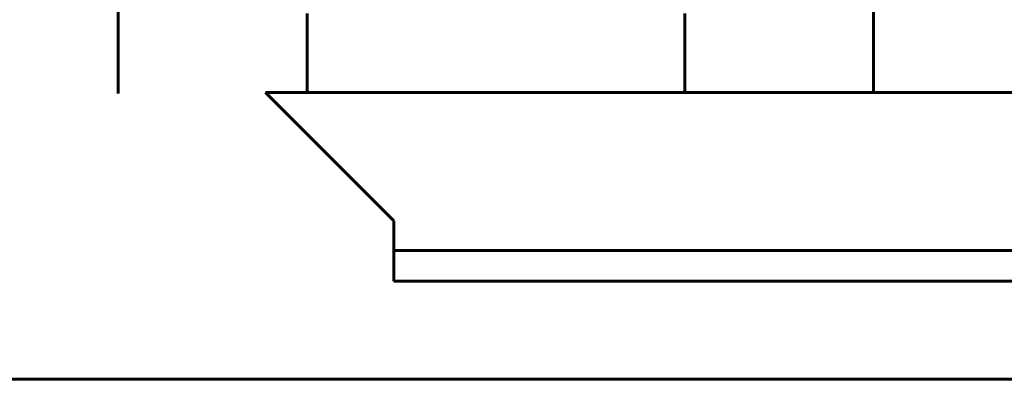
# Model space of a CAD drawing. Header units: millimetres. Extents: x -112 to 98, y -171 to 88.
# Tile 85 of 129: x 21.066 to 22.37, y 5.85 to 6.326. Entities that reach past the tile are written whole.
import ezdxf

# ---------------------------------------------------------------- set-up
doc = ezdxf.new("R2010")
doc.units = ezdxf.units.MM
doc.linetypes.add('K5LT32768', pattern=[0])

msp = doc.modelspace()

# ---------------------------------------------------------------- linework, layer by layer
at = {"color": 150, "linetype": 'K5LT32768', "lineweight": 60, "true_color": 0x0080ff}
for p, q in [((21.1966, 6.2283), (21.1967, 6.9004)), ((21.1966, 6.2283), (21.1967, 6.9004)), ((22.1966, 6.9004), (22.1966, 6.2283)), ((22.1966, 6.9004), (22.1966, 6.2283)), ((21.4466, 6.2296), (21.4466, 6.3346)), ((21.4466, 6.2296), (21.4466, 6.3346)), ((21.9466, 6.3346), (21.9466, 6.2296)), ((21.9466, 6.3346), (21.9466, 6.2296)), ((21.3916, 6.2296), (21.5616, 6.0596)), ((23.0016, 6.2296), (21.3916, 6.2296)), ((21.3916, 6.2296), (21.5616, 6.0596)), ((23.0016, 6.2296), (21.3916, 6.2296)), ((21.5616, 5.9796), (21.5616, 6.0596)), ((21.5616, 5.9796), (21.5616, 6.0596)), ((22.8316, 6.0201), (21.5616, 6.0201)), ((22.8316, 6.0201), (21.5616, 6.0201)), ((21.5616, 5.9796), (22.8316, 5.9796)), ((21.5616, 5.9796), (22.8316, 5.9796)), ((13.1466, 5.8496), (23.2466, 5.8496)), ((13.1466, 5.8496), (23.2466, 5.8496))]:
    msp.add_line(p, q, dxfattribs=at)

doc.saveas('drawing.dxf')
